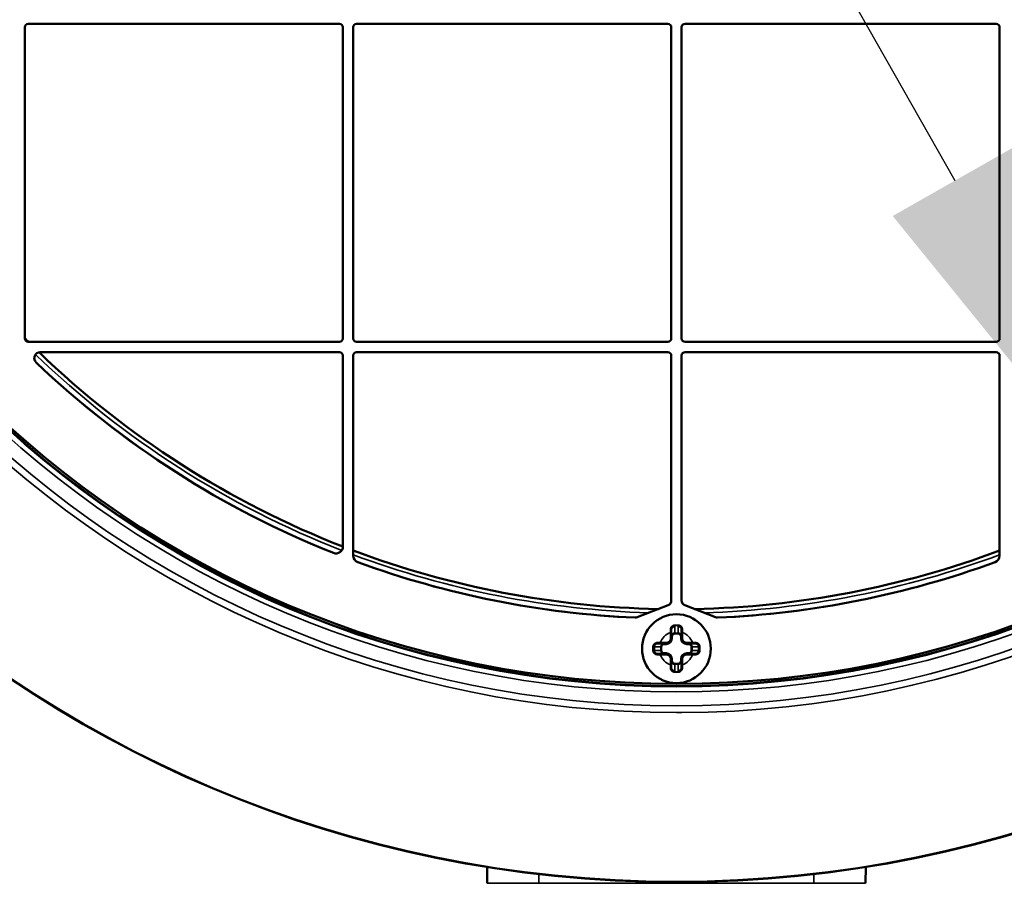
# Model space of a CAD drawing. Header units: millimetres. Extents: x 50 to 3176, y 50 to 2109.
# Tile 184 of 256: x 1055 to 1112, y 1007 to 1058. Entities that reach past the tile are written whole.
import ezdxf

# ---------------------------------------------------------------- set-up
doc = ezdxf.new("R2010")
doc.units = ezdxf.units.MM
doc.header["$LTSCALE"] = 10
for name, color, linetype, lineweight in [('Dimension (ISO)', 7, 'Continuous', 25), ('Visible (ISO)', 7, 'Continuous', 50), ('Visible Narrow (ISO)', 7, 'Continuous', 35)]:
    doc.layers.add(name, color=color, linetype=linetype, lineweight=lineweight)
doc.styles.add('Note Text (ANSI)', font='tahoma.ttf')
doc.dimstyles.new('Default (ISO)', dxfattribs={"dimscale": 10, "dimtxt": 1, "dimasz": 2.5, "dimexe": 3.175, "dimexo": 0, "dimgap": 0.762, "dimtad": 1, "dimrnd": 1e-08, "dimzin": 0, "dimdsep": 46, "dimtxsty": 'Note Text (ANSI)', "dimcen": 0.09, "dimdle": 10, "dimclrd": 1, "dimclre": 1, "dimclrt": 1, "dimazin": 0, "dimtfac": 3.5052, "dimtmove": 0, "dimatfit": 3, "dimfxl": 1, "dimtolj": 1, "dimtzin": 0, "dimlwd": -1, "dimlwe": -1, "dimarcsym": 0})

# ---------------------------------------------------------------- blocks, each defined once
blk = doc.blocks.new('*D12')
at = {"layer": 'Defpoints', "color": 0, "transparency": 16777216}
for p in [(1064.401, 1127.027), (1121.504, 1026.516)]:
    blk.add_point(p, dxfattribs=at)
at = {"layer": 'Dimension (ISO)', "color": 1, "transparency": 16777216}
for p, q in [((1076.751, 1105.29), (1109.155, 1048.253)), ((1121.504, 1026.516), (1273.481, 759.009))]:
    blk.add_line(p, q, dxfattribs=at)
for points in [[(1080.374, 1107.349), (1073.128, 1103.232), (1064.401, 1127.027)], [(1112.778, 1050.311), (1105.532, 1046.194), (1121.504, 1026.516)]]:
    blk.add_solid(points, dxfattribs=at)
at = {"layer": 'Dimension (ISO)', "color": 1, "transparency": 16777216, "insert": (1211.994, 909.147), "char_height": 10, "attachment_point": 1, "rotation": 299.6019, "style": 'Note Text (ANSI)'}
blk.add_mtext('\\A1;∅115.60 mm [∅4.551 in]', dxfattribs=at)

msp = doc.modelspace()

# ---------------------------------------------------------------- linework, layer by layer
at = {"layer": 'Visible (ISO)'}
for p, q in [((1055.253, 1057.3716), (1073.353, 1057.3716)), ((1074.353, 1057.3716), (1092.453, 1057.3716)), ((1093.453, 1057.3716), (1111.553, 1057.3716)), ((1055.053, 1039.0716), (1055.053, 1057.1716)), ((1073.553, 1057.1716), (1073.553, 1039.0716)), ((1074.153, 1039.0716), (1074.153, 1057.1716)), ((1092.653, 1057.1716), (1092.653, 1039.0716)), ((1093.253, 1039.0716), (1093.253, 1057.1716)), ((1111.753, 1057.1716), (1111.753, 1039.0716)), ((1073.353, 1038.8716), (1055.253, 1038.8716)), ((1092.453, 1038.8716), (1074.353, 1038.8716)), ((1111.553, 1038.8716), (1093.453, 1038.8716)), ((1055.953, 1038.2716), (1073.353, 1038.2716)), ((1073.553, 1038.0716), (1073.553, 1026.9627)), ((1074.153, 1026.4287), (1074.153, 1038.0716)), ((1074.353, 1038.2716), (1092.453, 1038.2716)), ((1092.653, 1038.0716), (1092.653, 1023.8258)), ((1093.253, 1023.8258), (1093.253, 1038.0716)), ((1093.453, 1038.2716), (1111.553, 1038.2716)), ((1111.753, 1038.0716), (1111.753, 1026.4287)), ((1090.6776, 1022.8453), (1092.4626, 1023.5465)), ((1093.4433, 1023.5465), (1095.2283, 1022.8453)), ((1092.653, 1021.9583), (1092.653, 1021.6216)), ((1093.253, 1021.6216), (1093.253, 1021.9583)), ((1092.353, 1021.3216), (1092.0162, 1021.3216)), ((1093.8897, 1021.3216), (1093.553, 1021.3216)), ((1091.653, 1021.1216), (1091.653, 1020.9216)), ((1092.0162, 1020.7216), (1092.353, 1020.7216)), ((1093.553, 1020.7216), (1093.8897, 1020.7216)), ((1094.253, 1020.9216), (1094.253, 1021.1216)), ((1092.653, 1020.4216), (1092.653, 1020.0848)), ((1093.253, 1020.0848), (1093.253, 1020.4216)), ((1081.9512, 1007.3698), (1081.9345, 1008.3291)), ((1103.9714, 1008.3291), (1103.9547, 1007.3698))]:
    msp.add_line(p, q, dxfattribs=at)
for centre, radius in [((1092.953, 1076.7716), 69.3237), ((1092.953, 1076.7716), 69.3127), ((1092.953, 1076.7716), 57.9292), ((1092.953, 1076.7716), 57.8), ((1092.953, 1021.0216), 2)]:
    msp.add_circle(centre, radius, dxfattribs=at)
for centre, radius, start, end in [((1055.253, 1057.1716), 0.2, 90, 180), ((1073.353, 1057.1716), 0.2, 0, 90), ((1074.353, 1057.1716), 0.2, 90, 180), ((1092.453, 1057.1716), 0.2, 0, 90), ((1093.453, 1057.1716), 0.2, 90, 180), ((1111.553, 1057.1716), 0.2, 0, 90), ((1092.953, 1076.7716), 53.4542, 224.84493, 225.15507), ((1055.253, 1039.0716), 0.2, 180, 270), ((1073.353, 1039.0716), 0.2, 270, 0), ((1074.353, 1039.0716), 0.2, 180, 270), ((1092.453, 1039.0716), 0.2, 270, 0), ((1093.453, 1039.0716), 0.2, 180, 270), ((1111.553, 1039.0716), 0.2, 270, 0), ((1055.953, 1037.9216), 0.35, 90, 226.39718), ((1092.953, 1076.7716), 53.4542, 226.08678, 248.71991), ((1073.353, 1038.0716), 0.2, 0, 90), ((1074.353, 1038.0716), 0.2, 90, 180), ((1092.453, 1038.0716), 0.2, 0, 90), ((1093.453, 1038.0716), 0.2, 90, 180), ((1111.553, 1038.0716), 0.2, 0, 90), ((1092.953, 1076.7716), 54, 226.39718, 248.3212), ((1073.153, 1026.9627), 0.4, 248.3212, 0), ((1092.953, 1076.7716), 53.4542, 249.4085, 268.87701), ((1074.553, 1026.4287), 0.4, 180, 249.92295), ((1092.953, 1076.7716), 53.4542, 271.12299, 290.5915), ((1111.353, 1026.4287), 0.4, 290.07705, 0), ((1092.953, 1076.7716), 54, 249.92295, 267.45443), ((1092.953, 1076.7716), 54, 272.54557, 290.07705), ((1092.353, 1023.8258), 0.3, 291.44652, 0), ((1093.553, 1023.8258), 0.3, 180, 248.55348), ((1090.5679, 1023.1245), 0.3, 267.45443, 291.44652), ((1092.953, 1021.0217), 1.3249, 77.92767, 77.92871), ((1095.338, 1023.1245), 0.3, 248.55348, 272.54557), ((1092.353, 1021.6216), 0.3, 270, 0), ((1093.553, 1021.6216), 0.3, 180, 270), ((1092.353, 1020.4216), 0.3, 0, 90), ((1093.553, 1020.4216), 0.3, 90, 180), ((1092.9529, 1021.0214), 1.3249, 257.92767, 257.92871)]:
    msp.add_arc(centre, radius, start, end, dxfattribs=at)
for centre, major_axis, ratio, start_param, end_param in [((1092.6529, 1021.9587), (0, 1.0567), 0.0000622, 4.7120035, 4.8671191), ((1093.253, 1021.9587), (0, 1.0565), 0.0000639, 1.4160556, 1.5711933), ((1092.0158, 1021.3216), (-1.0565, 0), 0.0000634, 1.4160557, 1.5711932), ((1093.8901, 1021.3216), (1.0567, 0), 0.0000622, 4.7120035, 4.8671191), ((1092.0158, 1020.7215), (-1.0567, 0), 0.0000622, 4.7120035, 4.8671191), ((1093.8901, 1020.7215), (1.0565, 0), 0.0000634, 1.4160556, 1.5711932), ((1092.6529, 1020.0844), (0, -1.0565), 0.0000639, 1.4160556, 1.5711933), ((1093.253, 1020.0844), (0, -1.0567), 0.0000622, 4.7120035, 4.8671191)]:
    msp.add_ellipse(centre, major_axis=major_axis, ratio=ratio, start_param=start_param, end_param=end_param, dxfattribs=at)
for points, knots in [([(1092.653, 1022.1216), (1092.653, 1022.1332), (1092.654, 1022.1448), (1092.6585, 1022.1703), (1092.6624, 1022.1841), (1092.6733, 1022.2107), (1092.6803, 1022.2235), (1092.695, 1022.2448), (1092.7023, 1022.2536), (1092.7123, 1022.2637), (1092.7143, 1022.2657), (1092.7264, 1022.277), (1092.7376, 1022.2855), (1092.7577, 1022.2977), (1092.7663, 1022.3021), (1092.7789, 1022.3074), (1092.7827, 1022.3088), (1092.7992, 1022.3147), (1092.8124, 1022.3179), (1092.8348, 1022.3209), (1092.8439, 1022.3216), (1092.853, 1022.3216)], [0, 0, 0, 0, 0.11210495, 0.11210495, 0.25, 0.25, 0.39019772, 0.39019772, 0.5, 0.5, 0.52659297, 0.52659297, 0.65927173, 0.65927173, 0.75, 0.75, 0.78823433, 0.78823433, 0.91474082, 0.91474082, 1, 1, 1, 1]), ([(1093.053, 1022.3216), (1093.0633, 1022.3216), (1093.0737, 1022.3207), (1093.0973, 1022.3171), (1093.1104, 1022.3136), (1093.1256, 1022.3079), (1093.1282, 1022.3069), (1093.1408, 1022.3015), (1093.1505, 1022.2965), (1093.1715, 1022.2832), (1093.1825, 1022.2745), (1093.1935, 1022.2638), (1093.1946, 1022.2628), (1093.2045, 1022.2526), (1093.2126, 1022.2427), (1093.2269, 1022.2211), (1093.2331, 1022.2094), (1093.2385, 1022.1962), (1093.239, 1022.1951), (1093.2446, 1022.1806), (1093.2483, 1022.1666), (1093.2522, 1022.1422), (1093.253, 1022.1319), (1093.253, 1022.1216)], [0, 0, 0, 0, 0.09707685, 0.09707685, 0.22371266, 0.22371266, 0.25, 0.25, 0.35294526, 0.35294526, 0.4859607, 0.4859607, 0.5, 0.5, 0.62256168, 0.62256168, 0.75, 0.75, 0.76130984, 0.76130984, 0.90046577, 0.90046577, 1, 1, 1, 1]), ([(1091.653, 1021.1216), (1091.653, 1021.1332), (1091.654, 1021.1449), (1091.658, 1021.1679), (1091.6611, 1021.1792), (1091.6662, 1021.1932), (1091.6674, 1021.1963), (1091.6739, 1021.2116), (1091.6802, 1021.2232), (1091.695, 1021.245), (1091.7035, 1021.255), (1091.7238, 1021.2751), (1091.7361, 1021.2846), (1091.7582, 1021.298), (1091.7676, 1021.3027), (1091.7905, 1021.3121), (1091.8043, 1021.3161), (1091.8298, 1021.3205), (1091.8414, 1021.3216), (1091.853, 1021.3216)], [0.00000002, 0.00000002, 0.00000002, 0.00000002, 0.10932097, 0.10932097, 0.2187442, 0.2187442, 0.25, 0.25, 0.375, 0.375, 0.5, 0.5, 0.64888934, 0.64888934, 0.75, 0.75, 0.88826883, 0.88826883, 1, 1, 1, 1]), ([(1094.053, 1021.3216), (1094.0644, 1021.3216), (1094.0758, 1021.3206), (1094.1013, 1021.3162), (1094.1153, 1021.3122), (1094.1419, 1021.3012), (1094.1546, 1021.2944), (1094.176, 1021.2797), (1094.1849, 1021.2723), (1094.1951, 1021.2623), (1094.1969, 1021.2604), (1094.2082, 1021.2484), (1094.2167, 1021.2372), (1094.229, 1021.217), (1094.2334, 1021.2083), (1094.2387, 1021.1957), (1094.2402, 1021.192), (1094.246, 1021.1755), (1094.2492, 1021.1623), (1094.2523, 1021.1399), (1094.253, 1021.1307), (1094.253, 1021.1216)], [0, 0, 0, 0, 0.10999137, 0.10999137, 0.25, 0.25, 0.38882693, 0.38882693, 0.5, 0.5, 0.52548022, 0.52548022, 0.6584085, 0.6584085, 0.75, 0.75, 0.78753328, 0.78753328, 0.9142768, 0.9142768, 0.99999998, 0.99999998, 0.99999998, 0.99999998]), ([(1091.853, 1020.7216), (1091.8415, 1020.7216), (1091.8301, 1020.7225), (1091.8046, 1020.7269), (1091.7907, 1020.731), (1091.764, 1020.7419), (1091.7513, 1020.7487), (1091.73, 1020.7634), (1091.721, 1020.7708), (1091.7109, 1020.7808), (1091.709, 1020.7827), (1091.6977, 1020.7947), (1091.6892, 1020.8059), (1091.6769, 1020.8261), (1091.6725, 1020.8348), (1091.6672, 1020.8474), (1091.6657, 1020.8511), (1091.6599, 1020.8676), (1091.6567, 1020.8808), (1091.6536, 1020.9032), (1091.653, 1020.9124), (1091.653, 1020.9216)], [0, 0, 0, 0, 0.10999137, 0.10999137, 0.25, 0.25, 0.38882693, 0.38882693, 0.5, 0.5, 0.52548022, 0.52548022, 0.6584085, 0.6584085, 0.75, 0.75, 0.78753328, 0.78753328, 0.9142768, 0.9142768, 0.99999998, 0.99999998, 0.99999998, 0.99999998]), ([(1094.253, 1020.9216), (1094.253, 1020.9099), (1094.2519, 1020.8982), (1094.2479, 1020.8752), (1094.2448, 1020.8639), (1094.2397, 1020.8499), (1094.2385, 1020.8468), (1094.232, 1020.8315), (1094.2257, 1020.8199), (1094.2109, 1020.7982), (1094.2025, 1020.7881), (1094.1821, 1020.768), (1094.1698, 1020.7585), (1094.1477, 1020.7451), (1094.1383, 1020.7404), (1094.1154, 1020.731), (1094.1016, 1020.727), (1094.0761, 1020.7226), (1094.0646, 1020.7216), (1094.053, 1020.7216)], [0.00000002, 0.00000002, 0.00000002, 0.00000002, 0.10932097, 0.10932097, 0.2187442, 0.2187442, 0.25, 0.25, 0.375, 0.375, 0.5, 0.5, 0.64888937, 0.64888937, 0.75, 0.75, 0.88826881, 0.88826881, 1, 1, 1, 1]), ([(1092.853, 1019.7216), (1092.8426, 1019.7216), (1092.8322, 1019.7224), (1092.8086, 1019.7261), (1092.7955, 1019.7295), (1092.7803, 1019.7352), (1092.7777, 1019.7362), (1092.7651, 1019.7416), (1092.7554, 1019.7466), (1092.7344, 1019.7599), (1092.7234, 1019.7686), (1092.7124, 1019.7793), (1092.7114, 1019.7803), (1092.7014, 1019.7905), (1092.6933, 1019.8004), (1092.679, 1019.822), (1092.6728, 1019.8337), (1092.6674, 1019.8469), (1092.667, 1019.848), (1092.6613, 1019.8625), (1092.6576, 1019.8765), (1092.6538, 1019.9009), (1092.653, 1019.9112), (1092.653, 1019.9216)], [0, 0, 0, 0, 0.09707684, 0.09707684, 0.22371265, 0.22371265, 0.25, 0.25, 0.35294525, 0.35294525, 0.48596069, 0.48596069, 0.5, 0.5, 0.62256168, 0.62256168, 0.75, 0.75, 0.76130983, 0.76130983, 0.90046577, 0.90046577, 1, 1, 1, 1]), ([(1093.253, 1019.9216), (1093.253, 1019.9099), (1093.2519, 1019.8983), (1093.2475, 1019.8728), (1093.2435, 1019.859), (1093.2326, 1019.8324), (1093.2257, 1019.8196), (1093.2109, 1019.7983), (1093.2036, 1019.7895), (1093.1936, 1019.7794), (1093.1917, 1019.7774), (1093.1795, 1019.7661), (1093.1684, 1019.7576), (1093.1482, 1019.7454), (1093.1396, 1019.7411), (1093.127, 1019.7357), (1093.1233, 1019.7343), (1093.1067, 1019.7285), (1093.0936, 1019.7253), (1093.0712, 1019.7222), (1093.0621, 1019.7216), (1093.053, 1019.7216)], [0, 0, 0, 0, 0.11210495, 0.11210495, 0.25, 0.25, 0.39019772, 0.39019772, 0.5, 0.5, 0.52659297, 0.52659297, 0.65927173, 0.65927173, 0.75, 0.75, 0.78823433, 0.78823433, 0.91474082, 0.91474082, 1, 1, 1, 1])]:
    msp.add_open_spline(points, degree=3, knots=knots, dxfattribs=at)
at = {"layer": 'Visible Narrow (ISO)'}
for p, q in [((1092.853, 1022.3216), (1092.853, 1021.9322)), ((1093.053, 1021.9322), (1093.053, 1022.3216)), ((1092.603, 1021.9583), (1092.653, 1021.9583)), ((1092.603, 1021.6216), (1092.603, 1021.9583)), ((1092.703, 1021.7278), (1092.653, 1021.7278)), ((1092.703, 1021.7278), (1092.703, 1021.6216)), ((1092.853, 1021.9322), (1093.053, 1021.9322)), ((1092.853, 1021.9322), (1092.853, 1021.8842)), ((1093.053, 1021.8842), (1092.853, 1021.8842)), ((1093.053, 1021.8842), (1093.053, 1021.9322)), ((1093.203, 1021.6216), (1093.203, 1021.7278)), ((1093.253, 1021.7278), (1093.203, 1021.7278)), ((1093.253, 1021.9583), (1093.303, 1021.9583)), ((1093.303, 1021.9583), (1093.303, 1021.6216)), ((1092.0162, 1021.3716), (1092.353, 1021.3716)), ((1092.0162, 1021.3216), (1092.0162, 1021.3716)), ((1092.2467, 1021.3216), (1092.2467, 1021.2716)), ((1092.353, 1021.2716), (1092.2467, 1021.2716)), ((1092.353, 1021.3716), (1092.353, 1021.3216)), ((1092.353, 1021.2716), (1092.353, 1021.3216)), ((1092.653, 1021.6216), (1092.603, 1021.6216)), ((1092.653, 1021.6216), (1092.703, 1021.6216)), ((1093.203, 1021.6216), (1093.253, 1021.6216)), ((1093.303, 1021.6216), (1093.253, 1021.6216)), ((1093.553, 1021.3716), (1093.8897, 1021.3716)), ((1093.553, 1021.3216), (1093.553, 1021.3716)), ((1093.553, 1021.3216), (1093.553, 1021.2716)), ((1093.6592, 1021.2716), (1093.553, 1021.2716)), ((1093.6592, 1021.2716), (1093.6592, 1021.3216)), ((1093.8897, 1021.3716), (1093.8897, 1021.3216)), ((1092.0424, 1021.1216), (1091.653, 1021.1216)), ((1091.653, 1020.9216), (1092.0424, 1020.9216)), ((1092.0162, 1020.6716), (1092.0162, 1020.7216)), ((1092.353, 1020.6716), (1092.0162, 1020.6716)), ((1092.0903, 1021.1216), (1092.0424, 1021.1216)), ((1092.0424, 1020.9216), (1092.0424, 1021.1216)), ((1092.0424, 1020.9216), (1092.0903, 1020.9216)), ((1092.0903, 1021.1216), (1092.0903, 1020.9216)), ((1092.2467, 1020.7716), (1092.353, 1020.7716)), ((1092.2467, 1020.7716), (1092.2467, 1020.7216)), ((1092.353, 1020.7216), (1092.353, 1020.7716)), ((1092.353, 1020.7216), (1092.353, 1020.6716)), ((1093.553, 1020.7716), (1093.6592, 1020.7716)), ((1093.553, 1020.7716), (1093.553, 1020.7216)), ((1093.553, 1020.6716), (1093.553, 1020.7216)), ((1093.8897, 1020.6716), (1093.553, 1020.6716)), ((1093.6592, 1020.7216), (1093.6592, 1020.7716)), ((1093.8156, 1020.9216), (1093.8156, 1021.1216)), ((1093.8636, 1021.1216), (1093.8156, 1021.1216)), ((1093.8156, 1020.9216), (1093.8636, 1020.9216)), ((1094.253, 1021.1216), (1093.8636, 1021.1216)), ((1093.8636, 1021.1216), (1093.8636, 1020.9216)), ((1093.8636, 1020.9216), (1094.253, 1020.9216)), ((1093.8897, 1020.7216), (1093.8897, 1020.6716)), ((1092.603, 1020.0848), (1092.603, 1020.4216)), ((1092.603, 1020.4216), (1092.653, 1020.4216)), ((1092.653, 1020.0848), (1092.603, 1020.0848)), ((1092.703, 1020.4216), (1092.653, 1020.4216)), ((1092.653, 1020.3153), (1092.703, 1020.3153)), ((1092.703, 1020.4216), (1092.703, 1020.3153)), ((1092.853, 1020.1589), (1093.053, 1020.1589)), ((1092.853, 1020.1589), (1092.853, 1020.1109)), ((1093.053, 1020.1109), (1092.853, 1020.1109)), ((1092.853, 1020.1109), (1092.853, 1019.7216)), ((1093.053, 1020.1109), (1093.053, 1020.1589)), ((1093.053, 1019.7216), (1093.053, 1020.1109)), ((1093.203, 1020.3153), (1093.203, 1020.4216)), ((1093.253, 1020.4216), (1093.203, 1020.4216)), ((1093.203, 1020.3153), (1093.253, 1020.3153)), ((1093.253, 1020.4216), (1093.303, 1020.4216)), ((1093.303, 1020.0848), (1093.253, 1020.0848)), ((1093.303, 1020.4216), (1093.303, 1020.0848)), ((1084.953, 1007.911), (1084.953, 1007.3698)), ((1100.953, 1007.3698), (1100.953, 1007.911)), ((1084.953, 1007.3698), (1081.9512, 1007.3698)), ((1084.953, 1007.3698), (1100.953, 1007.3698)), ((1103.9547, 1007.3698), (1100.953, 1007.3698))]:
    msp.add_line(p, q, dxfattribs=at)
for radius in [59.0715, 58.2663, 57.9668]:
    msp.add_circle((1092.953, 1076.7716), radius, dxfattribs=at)
for centre, radius, start, end in [((1092.953, 1076.7716), 69.3115, 90.00103, 269.721855), ((1092.953, 1076.7716), 69.3115, 270, 89.721855), ((1092.953, 1076.7716), 59.4712, 90.303085, 269.99897), ((1092.953, 1076.7716), 59.4712, 270.303085, 90.00103), ((1092.953, 1076.7716), 53.4543, 224.84504, 225.15496), ((1092.953, 1076.7716), 53.6857, 226.02547, 248.73851), ((1092.953, 1076.7716), 53.4543, 226.0867, 248.71996), ((1092.953, 1076.7716), 53.9856, 226.29153, 248.43434), ((1092.953, 1076.7716), 53.4543, 249.40854, 268.87674), ((1092.953, 1076.7716), 53.6857, 249.5013, 268.28975), ((1092.953, 1076.7716), 53.4543, 271.12326, 290.59146), ((1092.953, 1076.7716), 53.6857, 271.71025, 290.4987), ((1092.953, 1076.7716), 53.9856, 249.8098, 267.55202), ((1092.953, 1076.7716), 53.9856, 272.44798, 290.1902), ((1092.953, 1021.0216), 1, 110.4873, 159.51271), ((1092.953, 1021.0216), 1, 20.48736, 69.5127), ((1092.353, 1021.6216), 0.35, 270, 0), ((1092.353, 1021.6216), 0.25, 270, 0), ((1093.553, 1021.6216), 0.35, 180, 270), ((1093.553, 1021.6216), 0.25, 180, 270), ((1092.953, 1021.0216), 1, 200.48732, 249.51268), ((1092.353, 1020.4216), 0.35, 0, 90), ((1092.353, 1020.4216), 0.25, 0, 90), ((1093.553, 1020.4216), 0.35, 90, 180), ((1092.953, 1021.0216), 1, 290.48737, 339.51271), ((1093.553, 1020.4216), 0.25, 90, 180), ((1092.953, 1076.7716), 59.4713, 269.99897, 270.303085), ((1092.953, 1076.7716), 69.3115, 269.721855, 270)]:
    msp.add_arc(centre, radius, start, end, dxfattribs=at)
for centre, major_axis, ratio, start_param, end_param in [((1092.853, 1022.3716), (0, -0.05), 0.0295247, 4.3320048, 4.7123924), ((1092.853, 1022.3716), (0, -0.05), 0.0295924, 4.7123403, 6.2831986), ((1092.953, 1022.3716), (0, -0.05), 0.0000287, 6.2831759, 8.2312072), ((1093.053, 1022.3716), (0, -0.05), 0.0296069, 0.0000038, 1.5707898), ((1093.053, 1022.3716), (0, 0.05), 0.0295755, 4.7123829, 5.092766), ((1092.603, 1022.1216), (0.05, 0), 0.1550223, 0.0000877, 1.6200917), ((1092.6453, 1021.7789), (-0.0271, 1.3273), 0.0293903, 1.303054, 1.4346346), ((1092.8529, 1021.7279), (0.0017, 0.2043), 0.9785659, 0.0081221, 1.5794474), ((1092.8531, 1021.7277), (-0.0008, 0.1565), 0.9587881, 6.2787022, 7.8486643), ((1093.053, 1021.7279), (-0.0016, 0.2043), 0.9785704, 4.7044669, 6.2757485), ((1093.0529, 1021.7277), (0.0007, 0.1565), 0.9587884, 4.7175239, 6.2875106), ((1093.303, 1022.1216), (-0.05, 0), 0.1550124, 4.6632521, 6.2829865), ((1093.2603, 1021.7798), (0.0272, 1.3253), 0.0297172, 4.8480652, 4.9798322), ((1091.853, 1021.3716), (0, -0.05), 0.1550049, 4.6633246, 6.2829905), ((1092.1942, 1021.3297), (1.3234, -0.0269), 0.0291356, 1.7062969, 1.8382602), ((1092.2467, 1021.1216), (-0.2043, -0.0016), 0.9785704, 4.7044669, 6.2757485), ((1092.2468, 1021.1215), (-0.1565, 0.0007), 0.9587884, 4.7175239, 6.2875106), ((1093.6593, 1021.1216), (-0.2043, 0.0017), 0.9785659, 3.1497148, 4.72104), ((1093.6591, 1021.1215), (-0.1565, -0.0008), 0.9587881, 3.1371096, 4.7070716), ((1093.8908, 1021.3441), (1.0981, 0.0179), 0.024967, 1.4150734, 1.5714132), ((1094.053, 1021.3716), (0, -0.05), 0.1550149, 0.0002915, 1.6198519), ((1091.2807, 1021.0216), (0, -3.2969), 0.092162, 1.5400367, 1.6015559), ((1091.603, 1021.1216), (-0.05, 0), 0.0295201, 4.7123925, 5.0927807), ((1091.603, 1020.9216), (0.05, 0), 0.0295194, 4.3319963, 4.7123854), ((1091.603, 1021.1216), (0.05, 0), 0.0295905, 6.2831722, 7.8539842), ((1091.603, 1020.9216), (0.05, 0), 0.0295904, 4.712333, 6.2832155), ((1091.853, 1020.6716), (0, 0.05), 0.1550148, 0.0000908, 1.6200266), ((1092.0151, 1020.699), (-1.0981, -0.0179), 0.024967, 1.4150734, 1.571411), ((1092.2466, 1020.9215), (-0.2043, 0.0017), 0.9785659, 0.0081221, 1.5794474), ((1092.2468, 1020.9216), (-0.1565, -0.0008), 0.9587881, 6.2787022, 7.8486643), ((1093.6591, 1020.9216), (-0.1565, 0.0007), 0.9587884, 1.5759312, 3.1459179), ((1093.6593, 1020.9215), (-0.2043, -0.0016), 0.9785704, 1.5628743, 3.1341558), ((1093.7117, 1020.7134), (1.3233, -0.0269), 0.0291357, 4.8478875, 4.9798518), ((1094.053, 1020.6715), (0, 0.05), 0.1550049, 4.6633244, 6.2829906), ((1094.303, 1021.1216), (-0.05, 0), 0.0295904, 4.712333, 6.2832155), ((1094.303, 1020.9216), (-0.05, 0), 0.0295905, 6.2831723, 7.8539842), ((1094.303, 1021.1216), (-0.05, 0), 0.0295194, 4.3319963, 4.7123854), ((1094.303, 1020.9216), (0.05, 0), 0.0295201, 4.7123925, 5.0927807), ((1094.6252, 1021.0216), (0, 3.2969), 0.092162, 1.5400367, 1.5707963), ((1094.6252, 1021.0216), (0, 3.2969), 0.092162, 1.5707963, 1.6015559), ((1092.6457, 1020.2633), (0.0272, 1.3253), 0.0297172, 1.7064704, 1.8382389), ((1092.8529, 1020.3152), (-0.0016, 0.2043), 0.9785704, 1.5628743, 3.1341558), ((1092.853, 1020.3154), (0.0007, 0.1565), 0.9587884, 1.5759312, 3.1459179), ((1093.0529, 1020.3154), (-0.0008, 0.1565), 0.9587881, 3.1371096, 4.7070716), ((1093.053, 1020.3152), (0.0017, 0.2043), 0.9785659, 3.1497148, 4.72104), ((1093.2751, 1020.0837), (0.018, -1.0981), 0.0254061, 1.4150716, 1.5714106), ((1092.603, 1019.9216), (0.05, 0), 0.1550124, 4.6632521, 6.2829865), ((1092.853, 1019.6716), (0, 0.05), 0.029607, 0.0000038, 1.5707898), ((1092.853, 1019.6716), (0, -0.05), 0.0295755, 4.7123829, 5.092766), ((1092.953, 1019.6716), (0, 0.05), 0.0000292, 6.2831757, 8.2311958), ((1093.053, 1019.6716), (0, 0.05), 0.0295924, 4.7123403, 6.2831986), ((1093.053, 1019.6716), (0, 0.05), 0.0295246, 4.3320048, 4.7123924), ((1093.303, 1019.9216), (-0.05, 0), 0.1550224, 0.0000877, 1.6200991)]:
    msp.add_ellipse(centre, major_axis=major_axis, ratio=ratio, start_param=start_param, end_param=end_param, dxfattribs=at)
for points, knots in [([(1092.6005, 1022.1293), (1092.6006, 1022.1471), (1092.602, 1022.1644), (1092.6055, 1022.1843), (1092.6062, 1022.1877), (1092.6098, 1022.2043), (1092.6136, 1022.2169), (1092.6207, 1022.2351), (1092.6233, 1022.2409), (1092.6312, 1022.2573), (1092.6371, 1022.2678), (1092.6482, 1022.2846), (1092.653, 1022.2912), (1092.6682, 1022.31), (1092.6793, 1022.3213), (1092.6939, 1022.3337), (1092.6968, 1022.336), (1092.7121, 1022.3479), (1092.7252, 1022.3562), (1092.7418, 1022.3646), (1092.7446, 1022.366), (1092.759, 1022.3726), (1092.7711, 1022.377), (1092.7889, 1022.3822), (1092.7946, 1022.3836), (1092.8149, 1022.388), (1092.8292, 1022.3898), (1092.8461, 1022.3902), (1092.8488, 1022.3902), (1092.8516, 1022.3901)], [0.0000006, 0.0000006, 0.0000006, 0.0000006, 0.11777651, 0.11777651, 0.14285714, 0.14285714, 0.23931503, 0.23931503, 0.28571429, 0.28571429, 0.37072129, 0.37072129, 0.42857143, 0.42857143, 0.54367602, 0.54367602, 0.57142857, 0.57142857, 0.69002258, 0.69002258, 0.71428571, 0.71428571, 0.81134316, 0.81134316, 0.85714286, 0.85714286, 0.97647404, 0.97647404, 1, 1, 1, 1]), ([(1092.953, 1022.39), (1092.9416, 1022.39), (1092.9189, 1022.39), (1092.8851, 1022.39), (1092.8627, 1022.3901), (1092.8516, 1022.3901)], [0, 0, 0, 0, 0.33333333, 0.66666667, 0.99997651, 0.99997651, 0.99997651, 0.99997651]), ([(1093.0543, 1022.3901), (1093.0432, 1022.3901), (1093.0208, 1022.39), (1092.987, 1022.39), (1092.9643, 1022.39), (1092.953, 1022.39)], [0.00002292, 0.00002292, 0.00002292, 0.00002292, 0.33333333, 0.66666667, 0.99998821, 0.99998821, 0.99998821, 0.99998821]), ([(1093.0543, 1022.3901), (1093.0689, 1022.3903), (1093.0835, 1022.3891), (1093.1013, 1022.3858), (1093.1043, 1022.3852), (1093.1192, 1022.3819), (1093.1312, 1022.3783), (1093.1488, 1022.3716), (1093.1546, 1022.3691), (1093.1737, 1022.3602), (1093.1862, 1022.3528), (1093.201, 1022.3422), (1093.204, 1022.34), (1093.2192, 1022.3281), (1093.2309, 1022.3172), (1093.2435, 1022.3028), (1093.2454, 1022.3005), (1093.2551, 1022.2885), (1093.2624, 1022.2781), (1093.2725, 1022.2611), (1093.2759, 1022.2548), (1093.2853, 1022.2355), (1093.2906, 1022.2223), (1093.2962, 1022.2032), (1093.2975, 1022.1979), (1093.3025, 1022.1755), (1093.3046, 1022.1577), (1093.3053, 1022.1358), (1093.3054, 1022.1326), (1093.3054, 1022.1293)], [0, 0, 0, 0, 0.11877668, 0.11877668, 0.14285714, 0.14285714, 0.2374953, 0.2374953, 0.28571429, 0.28571429, 0.39935092, 0.39935092, 0.42857143, 0.42857143, 0.54922964, 0.54922964, 0.57142857, 0.57142857, 0.66292717, 0.66292717, 0.71428571, 0.71428571, 0.81800279, 0.81800279, 0.85714286, 0.85714286, 0.9790405, 0.9790405, 0.99999943, 0.99999943, 0.99999943, 0.99999943]), ([(1091.5844, 1021.123), (1091.5843, 1021.1377), (1091.5855, 1021.1525), (1091.5883, 1021.1675), (1091.5889, 1021.1704), (1091.5895, 1021.1734), (1091.5902, 1021.1764), (1091.5928, 1021.1882), (1091.5964, 1021.2001), (1091.6008, 1021.2116), (1091.6031, 1021.2177), (1091.6057, 1021.2238), (1091.6084, 1021.2296), (1091.6146, 1021.2427), (1091.6218, 1021.2549), (1091.63, 1021.2665), (1091.6324, 1021.2698), (1091.6348, 1021.273), (1091.6374, 1021.2762), (1091.6472, 1021.2888), (1091.6584, 1021.3006), (1091.671, 1021.3115), (1091.673, 1021.3131), (1091.6749, 1021.3148), (1091.6769, 1021.3164), (1091.6868, 1021.3244), (1091.6975, 1021.3318), (1091.7088, 1021.3383), (1091.7146, 1021.3417), (1091.7205, 1021.3449), (1091.7265, 1021.3478), (1091.7408, 1021.3548), (1091.7556, 1021.3604), (1091.7711, 1021.3646), (1091.7749, 1021.3656), (1091.7788, 1021.3666), (1091.7827, 1021.3674), (1091.801, 1021.3715), (1091.8203, 1021.3736), (1091.8405, 1021.374), (1091.8421, 1021.374), (1091.8436, 1021.374), (1091.8452, 1021.374)], [0, 0, 0, 0, 0.119125, 0.119125, 0.119125, 0.1428571, 0.1428571, 0.1428571, 0.2360064, 0.2360064, 0.2360064, 0.2857143, 0.2857143, 0.2857143, 0.396855, 0.396855, 0.396855, 0.4285714, 0.4285714, 0.4285714, 0.5524723, 0.5524723, 0.5524723, 0.5714286, 0.5714286, 0.5714286, 0.6656799, 0.6656799, 0.6656799, 0.7142857, 0.7142857, 0.7142857, 0.8288839, 0.8288839, 0.8288839, 0.8571429, 0.8571429, 0.8571429, 0.989737, 0.989737, 0.989737, 1, 1, 1, 1]), ([(1094.0607, 1021.374), (1094.0791, 1021.374), (1094.0969, 1021.3724), (1094.1167, 1021.3688), (1094.1194, 1021.3683), (1094.1369, 1021.3645), (1094.151, 1021.3601), (1094.1692, 1021.3526), (1094.1736, 1021.3506), (1094.1891, 1021.3432), (1094.2001, 1021.3369), (1094.2167, 1021.3258), (1094.2228, 1021.3214), (1094.2411, 1021.3067), (1094.2524, 1021.2955), (1094.2648, 1021.281), (1094.267, 1021.2782), (1094.2789, 1021.263), (1094.2872, 1021.25), (1094.2957, 1021.2334), (1094.297, 1021.2306), (1094.3037, 1021.2161), (1094.3083, 1021.2039), (1094.3134, 1021.1861), (1094.3149, 1021.1805), (1094.3195, 1021.1595), (1094.3212, 1021.1445), (1094.3215, 1021.1274), (1094.3216, 1021.1252), (1094.3215, 1021.123)], [0, 0, 0, 0, 0.1228344, 0.1228344, 0.1428571, 0.1428571, 0.2509853, 0.2509853, 0.2857143, 0.2857143, 0.3751874, 0.3751874, 0.4285714, 0.4285714, 0.5443932, 0.5443932, 0.5714286, 0.5714286, 0.6902747, 0.6902747, 0.7142857, 0.7142857, 0.8121599, 0.8121599, 0.8571429, 0.8571429, 0.9813144, 0.9813144, 1, 1, 1, 1]), ([(1091.8452, 1020.6691), (1091.8265, 1020.6691), (1091.8083, 1020.6707), (1091.7886, 1020.6744), (1091.7862, 1020.6749), (1091.7692, 1020.6786), (1091.7552, 1020.6829), (1091.737, 1020.6904), (1091.7325, 1020.6924), (1091.7169, 1020.6999), (1091.7061, 1020.706), (1091.6894, 1020.7171), (1091.6833, 1020.7216), (1091.6649, 1020.7364), (1091.6536, 1020.7475), (1091.6413, 1020.762), (1091.6389, 1020.7649), (1091.6271, 1020.78), (1091.6189, 1020.7928), (1091.6104, 1020.8093), (1091.609, 1020.8123), (1091.6022, 1020.827), (1091.5977, 1020.8391), (1091.5925, 1020.8569), (1091.5911, 1020.8626), (1091.5865, 1020.8833), (1091.5847, 1020.8981), (1091.5844, 1020.9152), (1091.5844, 1020.9177), (1091.5844, 1020.9202)], [0, 0, 0, 0, 0.1253465, 0.1253465, 0.1428571, 0.1428571, 0.2499687, 0.2499687, 0.2857143, 0.2857143, 0.3740097, 0.3740097, 0.4285714, 0.4285714, 0.5438275, 0.5438275, 0.5714286, 0.5714286, 0.6885438, 0.6885438, 0.7142857, 0.7142857, 0.8116697, 0.8116697, 0.8571429, 0.8571429, 0.9791801, 0.9791801, 1, 1, 1, 1]), ([(1094.3215, 1020.9202), (1094.3217, 1020.9051), (1094.3203, 1020.8901), (1094.3175, 1020.8748), (1094.3169, 1020.8721), (1094.3164, 1020.8694), (1094.3158, 1020.8667), (1094.3131, 1020.8547), (1094.3094, 1020.8426), (1094.3049, 1020.8309), (1094.3026, 1020.825), (1094.3001, 1020.8192), (1094.2975, 1020.8135), (1094.2912, 1020.8003), (1094.284, 1020.7879), (1094.2756, 1020.7763), (1094.2733, 1020.7731), (1094.271, 1020.77), (1094.2686, 1020.7669), (1094.2588, 1020.7545), (1094.2477, 1020.7427), (1094.2353, 1020.732), (1094.2332, 1020.7302), (1094.2311, 1020.7285), (1094.229, 1020.7267), (1094.2189, 1020.7186), (1094.2081, 1020.7111), (1094.1966, 1020.7045), (1094.191, 1020.7012), (1094.1852, 1020.6981), (1094.1794, 1020.6953), (1094.1652, 1020.6884), (1094.1505, 1020.6828), (1094.1352, 1020.6786), (1094.1312, 1020.6775), (1094.1273, 1020.6766), (1094.1233, 1020.6757), (1094.1055, 1020.6717), (1094.0867, 1020.6696), (1094.0672, 1020.6692), (1094.065, 1020.6691), (1094.0629, 1020.6691), (1094.0607, 1020.6691)], [0, 0, 0, 0, 0.1213009, 0.1213009, 0.1213009, 0.1428571, 0.1428571, 0.1428571, 0.2376759, 0.2376759, 0.2376759, 0.2857143, 0.2857143, 0.2857143, 0.3980318, 0.3980318, 0.3980318, 0.4285714, 0.4285714, 0.4285714, 0.5512043, 0.5512043, 0.5512043, 0.5714286, 0.5714286, 0.5714286, 0.6670789, 0.6670789, 0.6670789, 0.7142857, 0.7142857, 0.7142857, 0.8281347, 0.8281347, 0.8281347, 0.8571429, 0.8571429, 0.8571429, 0.9858595, 0.9858595, 0.9858595, 1, 1, 1, 1]), ([(1092.8516, 1019.653), (1092.8373, 1019.6528), (1092.8229, 1019.654), (1092.8051, 1019.6572), (1092.8019, 1019.6579), (1092.7869, 1019.6612), (1092.7751, 1019.6648), (1092.7575, 1019.6714), (1092.7515, 1019.6739), (1092.7323, 1019.6829), (1092.72, 1019.6902), (1092.7051, 1019.7008), (1092.702, 1019.7031), (1092.6865, 1019.7152), (1092.6748, 1019.7262), (1092.6622, 1019.7407), (1092.6604, 1019.7428), (1092.6509, 1019.7545), (1092.6438, 1019.7647), (1092.6336, 1019.7817), (1092.6301, 1019.7882), (1092.6206, 1019.8075), (1092.6154, 1019.8208), (1092.6098, 1019.8399), (1092.6084, 1019.8452), (1092.6033, 1019.868), (1092.6012, 1019.8863), (1092.6006, 1019.9083), (1092.6005, 1019.911), (1092.6005, 1019.9138)], [0, 0, 0, 0, 0.11695905, 0.11695905, 0.14285714, 0.14285714, 0.23614453, 0.23614453, 0.28571429, 0.28571429, 0.39849325, 0.39849325, 0.42857143, 0.42857143, 0.55086202, 0.55086202, 0.57142857, 0.57142857, 0.66153833, 0.66153833, 0.71428571, 0.71428571, 0.8178296, 0.8178296, 0.85714286, 0.85714286, 0.98213034, 0.98213034, 0.99999943, 0.99999943, 0.99999943, 0.99999943]), ([(1092.8516, 1019.653), (1092.8627, 1019.653), (1092.8851, 1019.6531), (1092.9189, 1019.6531), (1092.9416, 1019.6531), (1092.953, 1019.6531)], [0.00002294, 0.00002294, 0.00002294, 0.00002294, 0.33333333, 0.66666667, 0.99997983, 0.99997983, 0.99997983, 0.99997983]), ([(1092.953, 1019.6531), (1092.9643, 1019.6531), (1092.987, 1019.6531), (1093.0208, 1019.6531), (1093.0432, 1019.653), (1093.0543, 1019.653)], [0, 0, 0, 0, 0.33333333, 0.66666667, 0.99997651, 0.99997651, 0.99997651, 0.99997651]), ([(1093.3054, 1019.9138), (1093.3054, 1019.8962), (1093.304, 1019.8792), (1093.3005, 1019.8593), (1093.2998, 1019.8556), (1093.2961, 1019.8387), (1093.2923, 1019.8259), (1093.2851, 1019.8077), (1093.2826, 1019.8021), (1093.2747, 1019.7857), (1093.2686, 1019.775), (1093.2575, 1019.7582), (1093.2528, 1019.7518), (1093.2377, 1019.7331), (1093.2266, 1019.7218), (1093.212, 1019.7094), (1093.2091, 1019.7071), (1093.1936, 1019.6951), (1093.1804, 1019.6867), (1093.1638, 1019.6783), (1093.1611, 1019.677), (1093.1469, 1019.6705), (1093.1348, 1019.6661), (1093.117, 1019.6609), (1093.1114, 1019.6595), (1093.0908, 1019.655), (1093.0763, 1019.6533), (1093.0594, 1019.653), (1093.0569, 1019.653), (1093.0543, 1019.653)], [0.0000006, 0.0000006, 0.0000006, 0.0000006, 0.11611695, 0.11611695, 0.14285714, 0.14285714, 0.24048209, 0.24048209, 0.28571429, 0.28571429, 0.3718675, 0.3718675, 0.42857143, 0.42857143, 0.5438592, 0.5438592, 0.57142857, 0.57142857, 0.69155404, 0.69155404, 0.71428571, 0.71428571, 0.81136544, 0.81136544, 0.85714286, 0.85714286, 0.97829927, 0.97829927, 1, 1, 1, 1])]:
    msp.add_open_spline(points, degree=3, knots=knots, dxfattribs=at)

# ---------------------------------------------------------------- dimensions: what is measured, and where the dimension line sits
at = {"layer": 'Dimension (ISO)', "color": 1, "true_color": 0xff0000}
dim = msp.add_diameter_dim_2p(p1=(1064.4015, 1127.0274), p2=(1121.5045, 1026.5157), text='<> mm [∅4.551 in]', dimstyle='Default (ISO)', override={"dimgap": 0.762, "dimdec": 2, "dimlfac": 1, "dimpost": '', "dimtol": 0, "dimlim": 0, "dimtp": 0, "dimtm": 0, "dimtdec": 2, "dimatfit": 2}, dxfattribs=at)
dim.commit()
dim.dimension.update_dxf_attribs({"geometry": '*D12', "text_midpoint": (1231.8556, 832.2775), "dimtype": 163})

doc.saveas('drawing.dxf')
